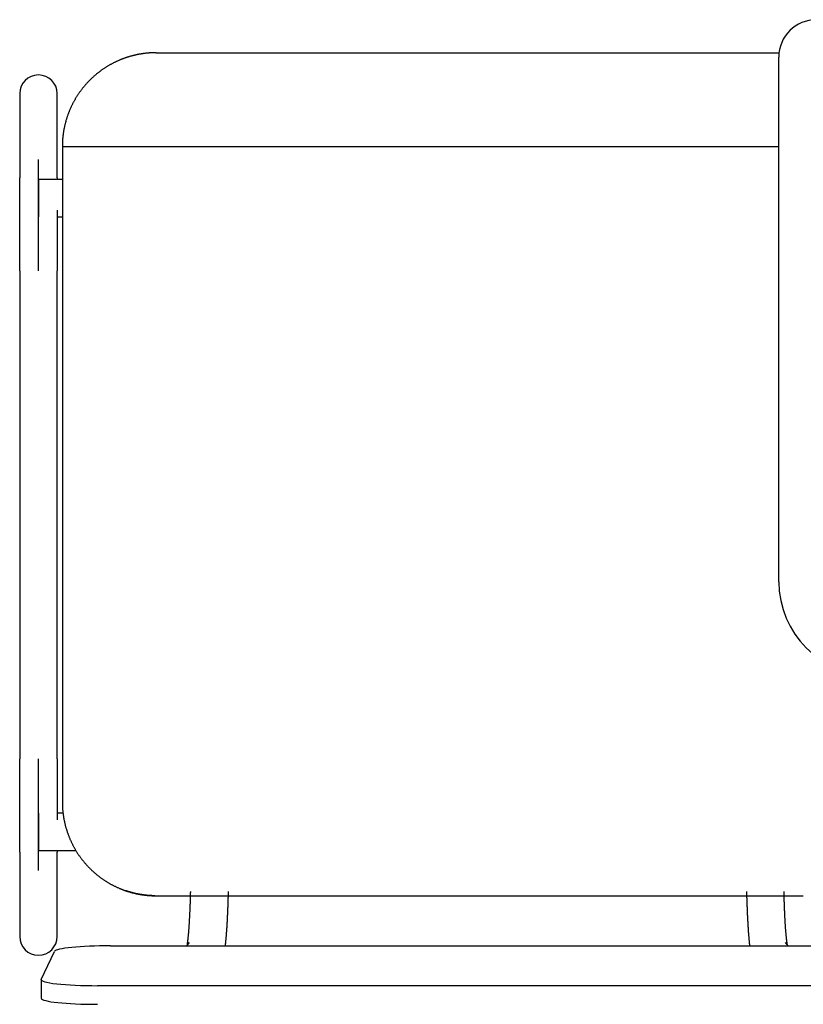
# Model space of a CAD drawing. Header units: metres. Extents: x -1 to 438, y -6 to 53.
# Tile 120 of 149: x 418.613 to 419.032, y 15.135 to 15.66. Entities that reach past the tile are written whole.
import ezdxf

# ---------------------------------------------------------------- set-up
doc = ezdxf.new("R2010")
doc.units = ezdxf.units.M
doc.linetypes.add('CONTINUA', pattern=[0])
doc.layers.add('PA MOBLES ACTUAL', color=7, linetype='CONTINUA', lineweight=25)

msp = doc.modelspace()

# ---------------------------------------------------------------- linework, layer by layer
at = {"layer": 'PA MOBLES ACTUAL', "color": 180, "transparency": 33554687}
for p, q in [((418.68598, 15.64268), (419.01861, 15.64268)), ((419.01847, 15.36033), (419.01847, 15.64033)), ((418.61321, 15.62094), (418.61321, 15.57588)), ((418.63321, 15.57588), (418.63321, 15.62094)), ((418.63598, 15.59268), (419.01847, 15.59268)), ((418.63598, 15.59268), (418.63598, 15.24267)), ((418.62321, 15.52619), (418.62321, 15.58576)), ((418.62321, 15.57507), (418.62321, 15.55507)), ((418.63598, 15.57507), (418.62321, 15.57507)), ((418.63321, 15.55507), (418.63598, 15.55507)), ((418.61321, 15.52619), (418.61321, 15.26569)), ((418.63321, 15.26569), (418.63321, 15.52619)), ((418.62321, 15.20612), (418.62321, 15.26569)), ((418.62321, 15.23681), (418.62321, 15.21681)), ((418.63633, 15.23681), (418.63321, 15.23681)), ((418.62321, 15.21681), (418.64319, 15.21681)), ((418.61321, 15.216), (418.61321, 15.17094)), ((418.63321, 15.17094), (418.63321, 15.216)), ((418.6854, 15.19268), (419.03156, 15.19268)), ((418.6854, 15.19268), (419.03156, 15.19268)), ((418.66172, 15.16597), (419.05465, 15.16597)), ((418.70369, 15.16775), (418.70234, 15.16597)), ((419.02341, 15.16597), (419.02206, 15.16775)), ((418.62476, 15.14803), (418.63176, 15.16293)), ((418.62472, 15.14787), (418.62472, 15.13792)), ((419.06165, 15.14467), (418.65472, 15.14467))]:
    msp.add_line(p, q, dxfattribs=at)
for points in [[(418.68598, 15.64268), (418.68573, 15.64268), (418.68548, 15.64267), (418.68523, 15.64267), (418.68498, 15.64267), (418.68473, 15.64266), (418.68447, 15.64265), (418.68421, 15.64264), (418.68396, 15.64263), (418.6837, 15.64262), (418.68344, 15.64261), (418.68318, 15.6426), (418.68292, 15.64258), (418.68265, 15.64256), (418.68239, 15.64255), (418.68213, 15.64253), (418.68186, 15.6425), (418.6816, 15.64248), (418.68133, 15.64246), (418.68106, 15.64243), (418.6808, 15.64241), (418.68053, 15.64238), (418.68026, 15.64235), (418.68, 15.64232), (418.67973, 15.64228), (418.67946, 15.64225), (418.67919, 15.64221), (418.67892, 15.64218), (418.67865, 15.64214), (418.67839, 15.6421), (418.67812, 15.64205), (418.67798, 15.64203), (418.67784, 15.64201), (418.67771, 15.64199), (418.67757, 15.64196), (418.67743, 15.64194), (418.6773, 15.64192), (418.67716, 15.64189), (418.67702, 15.64187), (418.67689, 15.64184), (418.67675, 15.64182), (418.67662, 15.64179), (418.67648, 15.64177), (418.67634, 15.64174), (418.67621, 15.64171), (418.67607, 15.64169), (418.67594, 15.64166), (418.6758, 15.64163), (418.67567, 15.6416), (418.67553, 15.64157), (418.6754, 15.64154), (418.67526, 15.64151), (418.67513, 15.64149), (418.675, 15.64146), (418.67486, 15.64142), (418.67473, 15.64139), (418.67459, 15.64136), (418.67446, 15.64133), (418.67433, 15.6413), (418.67419, 15.64127), (418.67406, 15.64124)], [(418.67406, 15.64124), (418.67381, 15.64117), (418.67356, 15.64111), (418.67331, 15.64104), (418.67306, 15.64098), (418.67281, 15.64091), (418.67256, 15.64084), (418.67231, 15.64077), (418.67206, 15.6407), (418.67181, 15.64063), (418.67156, 15.64055), (418.67131, 15.64048), (418.67107, 15.6404), (418.67082, 15.64032), (418.67057, 15.64024), (418.67032, 15.64016), (418.67008, 15.64008), (418.66983, 15.64), (418.66959, 15.63991), (418.66934, 15.63983), (418.6691, 15.63974), (418.66885, 15.63965), (418.66861, 15.63956), (418.66837, 15.63947), (418.66812, 15.63938), (418.66788, 15.63929), (418.66764, 15.63919), (418.6674, 15.6391), (418.66716, 15.639), (418.66692, 15.6389), (418.66668, 15.6388), (418.66637, 15.63867), (418.66606, 15.63854), (418.66576, 15.63841), (418.66545, 15.63827), (418.66515, 15.63813), (418.66485, 15.63799), (418.66455, 15.63785), (418.66425, 15.63771), (418.66395, 15.63756), (418.66365, 15.63741), (418.66335, 15.63726), (418.66306, 15.63711), (418.66276, 15.63696), (418.66247, 15.6368), (418.66217, 15.63665), (418.66188, 15.63649), (418.66159, 15.63633), (418.6613, 15.63616), (418.66102, 15.636), (418.66073, 15.63583), (418.66045, 15.63566), (418.66016, 15.63549), (418.65988, 15.63532), (418.6596, 15.63515), (418.65932, 15.63498), (418.65904, 15.6348), (418.65876, 15.63462), (418.65849, 15.63444), (418.65822, 15.63426), (418.65794, 15.63408), (418.65767, 15.63389), (418.6574, 15.63371), (418.65714, 15.63352), (418.65687, 15.63333), (418.6566, 15.63314), (418.65634, 15.63294), (418.65608, 15.63275), (418.65582, 15.63256), (418.65556, 15.63236), (418.6553, 15.63216), (418.65505, 15.63196), (418.6548, 15.63176), (418.65454, 15.63156), (418.65429, 15.63135), (418.65405, 15.63115), (418.6538, 15.63094), (418.65355, 15.63074), (418.65331, 15.63053), (418.65307, 15.63032), (418.65283, 15.63011), (418.65259, 15.6299), (418.65236, 15.62968), (418.65212, 15.62947), (418.65189, 15.62925), (418.65166, 15.62904), (418.65143, 15.62882), (418.6512, 15.6286), (418.65098, 15.62838), (418.65075, 15.62816), (418.65053, 15.62794), (418.65032, 15.62772), (418.6501, 15.6275), (418.64988, 15.62727), (418.64967, 15.62705), (418.64945, 15.62682), (418.64924, 15.62659), (418.64903, 15.62636), (418.64882, 15.62613), (418.64861, 15.62589), (418.6484, 15.62565), (418.64819, 15.62541), (418.64798, 15.62517), (418.64778, 15.62493), (418.64757, 15.62469), (418.64737, 15.62444), (418.64717, 15.62419), (418.64697, 15.62395), (418.64677, 15.62369), (418.64657, 15.62344), (418.64637, 15.62319), (418.64617, 15.62293), (418.64598, 15.62268), (418.64579, 15.62242), (418.64559, 15.62216), (418.6454, 15.62189), (418.64522, 15.62163), (418.64503, 15.62136), (418.64484, 15.6211), (418.64466, 15.62083), (418.64448, 15.62056), (418.64429, 15.62029), (418.64412, 15.62001), (418.64394, 15.61974), (418.64376, 15.61946), (418.64359, 15.61919), (418.64341, 15.61891), (418.64324, 15.61863), (418.64307, 15.61835), (418.64291, 15.61806), (418.64274, 15.61778), (418.64257, 15.61749), (418.64241, 15.61721), (418.64225, 15.61692), (418.64209, 15.61663), (418.64193, 15.61634), (418.64178, 15.61605), (418.64163, 15.61575), (418.64147, 15.61546), (418.64132, 15.61517), (418.64118, 15.61487), (418.64103, 15.61457), (418.64089, 15.61427), (418.64074, 15.61397), (418.6406, 15.61367), (418.64046, 15.61337), (418.64033, 15.61307), (418.64019, 15.61277), (418.64006, 15.61246), (418.63993, 15.61216), (418.6398, 15.61185), (418.63968, 15.61154), (418.63955, 15.61123), (418.63943, 15.61092), (418.63931, 15.61061), (418.63919, 15.6103), (418.63907, 15.60999), (418.63896, 15.60968), (418.63885, 15.60937), (418.63874, 15.60905), (418.63863, 15.60874), (418.63852, 15.60842), (418.63842, 15.60811), (418.63832, 15.60779), (418.63822, 15.60747), (418.63812, 15.60715), (418.63803, 15.60684), (418.63793, 15.60652), (418.63784, 15.6062), (418.63776, 15.60588), (418.63767, 15.60556), (418.63758, 15.60524), (418.6375, 15.60492), (418.63742, 15.60459), (418.63734, 15.60427), (418.63727, 15.60395), (418.63719, 15.60363), (418.63712, 15.6033), (418.63705, 15.60298), (418.63699, 15.60266), (418.63692, 15.60233), (418.63686, 15.60201), (418.6368, 15.60169), (418.63674, 15.60136), (418.63668, 15.60104), (418.63663, 15.60072), (418.63658, 15.60039), (418.63653, 15.60007), (418.63648, 15.59974), (418.63644, 15.59942), (418.63639, 15.59909), (418.63635, 15.59877), (418.63632, 15.59845), (418.63628, 15.59812), (418.63624, 15.5978), (418.63621, 15.59748), (418.63618, 15.59715), (418.63615, 15.59683), (418.63613, 15.59651), (418.6361, 15.59619), (418.63608, 15.59587), (418.63606, 15.59554), (418.63605, 15.59522), (418.63603, 15.5949), (418.63602, 15.59458), (418.63601, 15.59426), (418.636, 15.59395), (418.63599, 15.59363), (418.63598, 15.59331), (418.63598, 15.59299), (418.63598, 15.59268)], [(418.61321, 15.52619), (418.61321, 15.52684), (418.61321, 15.52749), (418.61321, 15.52814), (418.61321, 15.52879), (418.61321, 15.52943), (418.61321, 15.53008), (418.61321, 15.53073), (418.61321, 15.53137), (418.61321, 15.53202), (418.61321, 15.53266), (418.61321, 15.5333), (418.61321, 15.53395), (418.61321, 15.53458), (418.61321, 15.53522), (418.61321, 15.53586), (418.61321, 15.53649), (418.61321, 15.53713), (418.61321, 15.53776), (418.61321, 15.53839), (418.61321, 15.53902), (418.61321, 15.53964), (418.61321, 15.54027), (418.61321, 15.54089), (418.61321, 15.54151), (418.61321, 15.54212), (418.61321, 15.54274), (418.61321, 15.54335), (418.61321, 15.54396), (418.61321, 15.54456), (418.61321, 15.54517), (418.61321, 15.54577), (418.61321, 15.54637), (418.61321, 15.54696), (418.61321, 15.54755), (418.61321, 15.54813), (418.61321, 15.54871), (418.61321, 15.54929), (418.61321, 15.54987), (418.61321, 15.55043), (418.61321, 15.551), (418.61321, 15.55156), (418.61321, 15.55212), (418.61321, 15.55267), (418.61321, 15.55322), (418.61321, 15.55376), (418.61321, 15.5543), (418.61321, 15.55483), (418.61321, 15.55536), (418.61321, 15.55588), (418.61321, 15.5564), (418.61321, 15.55692), (418.61321, 15.55743), (418.61321, 15.55793), (418.61321, 15.55843), (418.61321, 15.55892), (418.61321, 15.55941), (418.61321, 15.55989), (418.61321, 15.56037), (418.61321, 15.56084), (418.61321, 15.56131), (418.61321, 15.56171), (418.61321, 15.56211), (418.61321, 15.5625), (418.61321, 15.56289), (418.61321, 15.56327), (418.61321, 15.56365), (418.61321, 15.56403), (418.61321, 15.56439), (418.61321, 15.56476), (418.61321, 15.56512), (418.61321, 15.56547), (418.61321, 15.56582), (418.61321, 15.56616), (418.61321, 15.5665), (418.61321, 15.56683), (418.61321, 15.56716), (418.61321, 15.56748), (418.61321, 15.5678), (418.61321, 15.56811), (418.61321, 15.56842), (418.61321, 15.56872), (418.61321, 15.56901), (418.61321, 15.5693), (418.61321, 15.56959), (418.61321, 15.56987), (418.61321, 15.57014), (418.61321, 15.57041), (418.61321, 15.57067), (418.61321, 15.57093), (418.61321, 15.57118), (418.61321, 15.57142), (418.61321, 15.57166), (418.61321, 15.5719), (418.61321, 15.57212), (418.61321, 15.57235), (418.61321, 15.57256), (418.61321, 15.57277), (418.61321, 15.57297), (418.61321, 15.57317), (418.61321, 15.57336), (418.61321, 15.57355), (418.61321, 15.57373), (418.61321, 15.5739), (418.61321, 15.57406), (418.61321, 15.57422), (418.61321, 15.57438), (418.61321, 15.57453), (418.61321, 15.57467), (418.61321, 15.5748), (418.61321, 15.57493), (418.61321, 15.57506), (418.61321, 15.57517), (418.61321, 15.57528), (418.61321, 15.57539), (418.61321, 15.57549), (418.61321, 15.57558), (418.61321, 15.57566), (418.61321, 15.57574), (418.61321, 15.57581), (418.61321, 15.57588)], [(418.63321, 15.57588), (418.63321, 15.57586), (418.63321, 15.57584), (418.63321, 15.57582), (418.63321, 15.5758), (418.63321, 15.57578), (418.63321, 15.57576), (418.63321, 15.57574), (418.63321, 15.57571), (418.63321, 15.57569), (418.63321, 15.57567), (418.63321, 15.57564), (418.63321, 15.57562), (418.63321, 15.57559), (418.63321, 15.57556), (418.63321, 15.57554), (418.63321, 15.57551), (418.63321, 15.57548), (418.63321, 15.57545), (418.63321, 15.57542), (418.63321, 15.57539), (418.63321, 15.57536), (418.63321, 15.57533), (418.63321, 15.5753), (418.63321, 15.57527), (418.63321, 15.57524), (418.63321, 15.57521), (418.63321, 15.57517), (418.63321, 15.57514), (418.63321, 15.5751), (418.63321, 15.57507)], [(418.63321, 15.55874), (418.63321, 15.55871), (418.63321, 15.55867), (418.63321, 15.55864), (418.63321, 15.5586), (418.63321, 15.55857), (418.63321, 15.55853), (418.63321, 15.5585), (418.63321, 15.55846), (418.63321, 15.55843), (418.63321, 15.55839), (418.63321, 15.55835), (418.63321, 15.55832), (418.63321, 15.55828), (418.63321, 15.55825), (418.63321, 15.55821), (418.63321, 15.55818), (418.63321, 15.55814), (418.63321, 15.55811), (418.63321, 15.55807), (418.63321, 15.55803), (418.63321, 15.558), (418.63321, 15.55796), (418.63321, 15.55793), (418.63321, 15.55789), (418.63321, 15.55786), (418.63321, 15.55782), (418.63321, 15.55778), (418.63321, 15.55775), (418.63321, 15.55771), (418.63321, 15.55768), (418.63321, 15.55723), (418.63321, 15.55678), (418.63321, 15.55633), (418.63321, 15.55588), (418.63321, 15.55542), (418.63321, 15.55496), (418.63321, 15.55449), (418.63321, 15.55402), (418.63321, 15.55355), (418.63321, 15.55307), (418.63321, 15.55259), (418.63321, 15.55211), (418.63321, 15.55162), (418.63321, 15.55113), (418.63321, 15.55064), (418.63321, 15.55014), (418.63321, 15.54964), (418.63321, 15.54914), (418.63321, 15.54863), (418.63321, 15.54813), (418.63321, 15.54761), (418.63321, 15.5471), (418.63321, 15.54658), (418.63321, 15.54606), (418.63321, 15.54554), (418.63321, 15.54502), (418.63321, 15.54449), (418.63321, 15.54396), (418.63321, 15.54343), (418.63321, 15.54289), (418.63321, 15.54235), (418.63321, 15.54181), (418.63321, 15.54127), (418.63321, 15.54073), (418.63321, 15.54019), (418.63321, 15.53964), (418.63321, 15.53909), (418.63321, 15.53854), (418.63321, 15.53799), (418.63321, 15.53744), (418.63321, 15.53689), (418.63321, 15.53633), (418.63321, 15.53578), (418.63321, 15.53522), (418.63321, 15.53466), (418.63321, 15.5341), (418.63321, 15.53354), (418.63321, 15.53298), (418.63321, 15.53242), (418.63321, 15.53185), (418.63321, 15.53129), (418.63321, 15.53073), (418.63321, 15.53016), (418.63321, 15.52959), (418.63321, 15.52903), (418.63321, 15.52846), (418.63321, 15.52789), (418.63321, 15.52732), (418.63321, 15.52675), (418.63321, 15.52619)], [(418.61321, 15.216), (418.61321, 15.21607), (418.61321, 15.21616), (418.61321, 15.21625), (418.61321, 15.21635), (418.61321, 15.21646), (418.61321, 15.21658), (418.61321, 15.2167), (418.61321, 15.21684), (418.61321, 15.21698), (418.61321, 15.21713), (418.61321, 15.21729), (418.61321, 15.21745), (418.61321, 15.21763), (418.61321, 15.21781), (418.61321, 15.218), (418.61321, 15.2182), (418.61321, 15.21841), (418.61321, 15.21862), (418.61321, 15.21885), (418.61321, 15.21908), (418.61321, 15.21932), (418.61321, 15.21956), (418.61321, 15.21982), (418.61321, 15.22008), (418.61321, 15.22035), (418.61321, 15.22063), (418.61321, 15.22091), (418.61321, 15.2212), (418.61321, 15.2215), (418.61321, 15.22181), (418.61321, 15.22213), (418.61321, 15.22245), (418.61321, 15.22278), (418.61321, 15.22312), (418.61321, 15.22346), (418.61321, 15.22381), (418.61321, 15.22417), (418.61321, 15.22454), (418.61321, 15.22491), (418.61321, 15.22529), (418.61321, 15.22567), (418.61321, 15.22606), (418.61321, 15.22646), (418.61321, 15.22687), (418.61321, 15.22728), (418.61321, 15.2277), (418.61321, 15.22812), (418.61321, 15.22855), (418.61321, 15.22899), (418.61321, 15.22943), (418.61321, 15.22988), (418.61321, 15.23034), (418.61321, 15.2308), (418.61321, 15.23127), (418.61321, 15.23174), (418.61321, 15.23222), (418.61321, 15.23271), (418.61321, 15.2332), (418.61321, 15.2337), (418.61321, 15.2342), (418.61321, 15.23464), (418.61321, 15.23509), (418.61321, 15.23554), (418.61321, 15.236), (418.61321, 15.23646), (418.61321, 15.23692), (418.61321, 15.23739), (418.61321, 15.23786), (418.61321, 15.23833), (418.61321, 15.23881), (418.61321, 15.23929), (418.61321, 15.23977), (418.61321, 15.24026), (418.61321, 15.24075), (418.61321, 15.24124), (418.61321, 15.24173), (418.61321, 15.24223), (418.61321, 15.24274), (418.61321, 15.24324), (418.61321, 15.24375), (418.61321, 15.24426), (418.61321, 15.24478), (418.61321, 15.24529), (418.61321, 15.24581), (418.61321, 15.24633), (418.61321, 15.24686), (418.61321, 15.24739), (418.61321, 15.24792), (418.61321, 15.24845), (418.61321, 15.24898), (418.61321, 15.24952), (418.61321, 15.25006), (418.61321, 15.2506), (418.61321, 15.25115), (418.61321, 15.25169), (418.61321, 15.25224), (418.61321, 15.25278), (418.61321, 15.25333), (418.61321, 15.25388), (418.61321, 15.25444), (418.61321, 15.25499), (418.61321, 15.25554), (418.61321, 15.2561), (418.61321, 15.25666), (418.61321, 15.25721), (418.61321, 15.25777), (418.61321, 15.25833), (418.61321, 15.2589), (418.61321, 15.25946), (418.61321, 15.26002), (418.61321, 15.26059), (418.61321, 15.26115), (418.61321, 15.26172), (418.61321, 15.26228), (418.61321, 15.26285), (418.61321, 15.26342), (418.61321, 15.26398), (418.61321, 15.26455), (418.61321, 15.26512), (418.61321, 15.26569)], [(418.63321, 15.26569), (418.63321, 15.26504), (418.63321, 15.26439), (418.63321, 15.26374), (418.63321, 15.26309), (418.63321, 15.26244), (418.63321, 15.26179), (418.63321, 15.26115), (418.63321, 15.2605), (418.63321, 15.25986), (418.63321, 15.25921), (418.63321, 15.25857), (418.63321, 15.25793), (418.63321, 15.25729), (418.63321, 15.25665), (418.63321, 15.25602), (418.63321, 15.25538), (418.63321, 15.25475), (418.63321, 15.25412), (418.63321, 15.25349), (418.63321, 15.25286), (418.63321, 15.25223), (418.63321, 15.25161), (418.63321, 15.25099), (418.63321, 15.25037), (418.63321, 15.24975), (418.63321, 15.24914), (418.63321, 15.24853), (418.63321, 15.24792), (418.63321, 15.24731), (418.63321, 15.24671), (418.63321, 15.24621), (418.63321, 15.24572), (418.63321, 15.24523), (418.63321, 15.24475), (418.63321, 15.24427), (418.63321, 15.24378), (418.63321, 15.24331), (418.63321, 15.24283), (418.63321, 15.24236), (418.63321, 15.24189), (418.63321, 15.24142), (418.63321, 15.24096), (418.63321, 15.2405), (418.63321, 15.24004), (418.63321, 15.23958), (418.63321, 15.23913), (418.63321, 15.23868), (418.63321, 15.23823), (418.63321, 15.23779), (418.63321, 15.23735), (418.63321, 15.23691), (418.63321, 15.23648), (418.63321, 15.23605), (418.63321, 15.23562), (418.63321, 15.2352), (418.63321, 15.23478), (418.63321, 15.23436), (418.63321, 15.23395), (418.63321, 15.23354), (418.63321, 15.23313)], [(418.63598, 15.24267), (418.63598, 15.24236), (418.63598, 15.24204), (418.63599, 15.24173), (418.636, 15.24141), (418.63601, 15.24109), (418.63602, 15.24078), (418.63603, 15.24046), (418.63605, 15.24014), (418.63606, 15.23982), (418.63608, 15.2395), (418.6361, 15.23918), (418.63613, 15.23886), (418.63615, 15.23854), (418.63618, 15.23822), (418.63621, 15.2379), (418.63624, 15.23757), (418.63628, 15.23725), (418.63631, 15.23693), (418.63635, 15.23661), (418.63639, 15.23628), (418.63643, 15.23596), (418.63648, 15.23564), (418.63653, 15.23531), (418.63657, 15.23499), (418.63663, 15.23467), (418.63668, 15.23434), (418.63673, 15.23402), (418.63679, 15.2337), (418.63685, 15.23337), (418.63691, 15.23305), (418.63698, 15.23273), (418.63705, 15.23241), (418.63711, 15.23208), (418.63719, 15.23176), (418.63726, 15.23144), (418.63733, 15.23112), (418.63741, 15.23079), (418.63749, 15.23047), (418.63757, 15.23015), (418.63766, 15.22983), (418.63774, 15.22951), (418.63783, 15.22919), (418.63792, 15.22887), (418.63802, 15.22855), (418.63811, 15.22823), (418.63821, 15.22791), (418.63831, 15.2276), (418.63841, 15.22728), (418.63851, 15.22696), (418.63862, 15.22665), (418.63873, 15.22633), (418.63884, 15.22602), (418.63895, 15.2257), (418.63906, 15.22539), (418.63918, 15.22508), (418.6393, 15.22476), (418.63942, 15.22445), (418.63954, 15.22414), (418.63967, 15.22383), (418.63979, 15.22352), (418.63992, 15.22322), (418.64005, 15.22291), (418.64019, 15.2226), (418.64032, 15.2223), (418.64046, 15.22199), (418.6406, 15.22169), (418.64074, 15.22139), (418.64088, 15.22109), (418.64103, 15.22079), (418.64117, 15.22049), (418.64132, 15.22019), (418.64147, 15.21989), (418.64162, 15.2196), (418.64178, 15.2193), (418.64194, 15.21901), (418.64209, 15.21872), (418.64225, 15.21843), (418.64242, 15.21813), (418.64258, 15.21785), (418.64275, 15.21756), (418.64291, 15.21727), (418.64308, 15.21699), (418.64325, 15.2167), (418.64343, 15.21642), (418.6436, 15.21614), (418.64378, 15.21586), (418.64396, 15.21558), (418.64414, 15.2153), (418.64432, 15.21503), (418.6445, 15.21476), (418.64469, 15.21448), (418.64487, 15.21421), (418.64506, 15.21394), (418.64525, 15.21367), (418.64544, 15.21341), (418.64563, 15.21314), (418.64583, 15.21288), (418.64602, 15.21262), (418.64622, 15.21236), (418.64642, 15.2121), (418.64662, 15.21184), (418.64682, 15.21159), (418.64702, 15.21133), (418.64723, 15.21108), (418.64743, 15.21083), (418.64764, 15.21058), (418.64785, 15.21034), (418.64805, 15.21009), (418.64827, 15.20985), (418.64848, 15.20961), (418.64869, 15.20937), (418.6489, 15.20913), (418.64912, 15.20889), (418.64933, 15.20866), (418.64955, 15.20843), (418.64977, 15.2082), (418.64999, 15.20797), (418.65021, 15.20774), (418.65043, 15.20751), (418.65065, 15.20729), (418.65087, 15.20707), (418.6511, 15.20685), (418.65133, 15.20663), (418.65155, 15.20641), (418.65178, 15.2062), (418.65202, 15.20598), (418.65225, 15.20577), (418.65249, 15.20555), (418.65272, 15.20534), (418.65296, 15.20513), (418.6532, 15.20492), (418.65345, 15.20471), (418.65369, 15.2045), (418.65394, 15.20429), (418.65418, 15.20409), (418.65443, 15.20388), (418.65469, 15.20368), (418.65494, 15.20348), (418.65519, 15.20328), (418.65545, 15.20308), (418.65571, 15.20288), (418.65597, 15.20268), (418.65623, 15.20249), (418.65649, 15.2023), (418.65675, 15.2021), (418.65702, 15.20191), (418.65729, 15.20173), (418.65756, 15.20154), (418.65783, 15.20135), (418.6581, 15.20117), (418.65837, 15.20099), (418.65865, 15.20081), (418.65892, 15.20063), (418.6592, 15.20045), (418.65948, 15.20027), (418.65976, 15.2001), (418.66004, 15.19993), (418.66033, 15.19976), (418.66061, 15.19959), (418.6609, 15.19942), (418.66118, 15.19926), (418.66147, 15.19909), (418.66176, 15.19893), (418.66205, 15.19877), (418.66235, 15.19861), (418.66264, 15.19846), (418.66293, 15.1983), (418.66323, 15.19815), (418.66353, 15.198), (418.66382, 15.19785), (418.66412, 15.19771), (418.66442, 15.19756), (418.66472, 15.19742), (418.66502, 15.19728), (418.66533, 15.19714), (418.66563, 15.197), (418.66593, 15.19687), (418.66624, 15.19674), (418.66655, 15.1966), (418.66685, 15.19648), (418.66695, 15.19644), (418.66704, 15.1964), (418.66713, 15.19636), (418.66722, 15.19633), (418.66731, 15.19629), (418.6674, 15.19625), (418.66749, 15.19622), (418.66758, 15.19618), (418.66768, 15.19614), (418.66777, 15.19611), (418.66786, 15.19607), (418.66795, 15.19604), (418.66804, 15.196), (418.66814, 15.19597), (418.66823, 15.19593), (418.66832, 15.1959), (418.66841, 15.19586), (418.6685, 15.19583), (418.6686, 15.19579), (418.66869, 15.19576), (418.66878, 15.19572), (418.66887, 15.19569), (418.66897, 15.19566), (418.66906, 15.19562), (418.66915, 15.19559), (418.66925, 15.19556), (418.66934, 15.19552), (418.66943, 15.19549), (418.66952, 15.19546), (418.66962, 15.19543)], [(418.63321, 15.21681), (418.63321, 15.21677), (418.63321, 15.21674), (418.63321, 15.2167), (418.63321, 15.21667), (418.63321, 15.21664), (418.63321, 15.2166), (418.63321, 15.21657), (418.63321, 15.21654), (418.63321, 15.21651), (418.63321, 15.21648), (418.63321, 15.21645), (418.63321, 15.21642), (418.63321, 15.21639), (418.63321, 15.21637), (418.63321, 15.21634), (418.63321, 15.21631), (418.63321, 15.21629), (418.63321, 15.21626), (418.63321, 15.21623), (418.63321, 15.21621), (418.63321, 15.21619), (418.63321, 15.21616), (418.63321, 15.21614), (418.63321, 15.21612), (418.63321, 15.2161), (418.63321, 15.21607), (418.63321, 15.21605), (418.63321, 15.21603), (418.63321, 15.21601), (418.63321, 15.216)], [(418.66962, 15.19543), (418.66964, 15.19542), (418.66967, 15.19541), (418.66969, 15.1954), (418.66972, 15.19539), (418.66974, 15.19538), (418.66977, 15.19538), (418.66979, 15.19537), (418.66982, 15.19536), (418.66984, 15.19535), (418.66987, 15.19534), (418.66989, 15.19533), (418.66992, 15.19532), (418.66994, 15.19532), (418.66997, 15.19531), (418.66999, 15.1953), (418.67002, 15.19529), (418.67004, 15.19528), (418.67006, 15.19527), (418.67009, 15.19527), (418.67011, 15.19526), (418.67014, 15.19525), (418.67016, 15.19524), (418.67019, 15.19523), (418.67021, 15.19523), (418.67024, 15.19522), (418.67026, 15.19521), (418.67028, 15.1952), (418.67031, 15.19519), (418.67033, 15.19518), (418.67036, 15.19518), (418.67051, 15.19513), (418.67067, 15.19508), (418.67082, 15.19503), (418.67098, 15.19498), (418.67114, 15.19493), (418.67129, 15.19488), (418.67145, 15.19483), (418.67161, 15.19478), (418.67177, 15.19473), (418.67194, 15.19469), (418.6721, 15.19464), (418.67226, 15.19459), (418.67243, 15.19455), (418.67259, 15.1945), (418.67276, 15.19446), (418.67292, 15.19441), (418.67309, 15.19437), (418.67326, 15.19432), (418.67342, 15.19428), (418.67359, 15.19423), (418.67376, 15.19419), (418.67393, 15.19415), (418.6741, 15.19411), (418.67427, 15.19407), (418.67444, 15.19403), (418.67461, 15.19398), (418.67478, 15.19395), (418.67495, 15.19391), (418.67512, 15.19387), (418.67529, 15.19383), (418.67546, 15.19379), (418.67563, 15.19376), (418.6758, 15.19372), (418.67597, 15.19369), (418.67614, 15.19365), (418.67631, 15.19362), (418.67648, 15.19358), (418.67665, 15.19355), (418.67682, 15.19352), (418.67699, 15.19349), (418.67716, 15.19346), (418.67733, 15.19343), (418.6775, 15.1934), (418.67767, 15.19337), (418.67783, 15.19334), (418.678, 15.19332), (418.67817, 15.19329), (418.67834, 15.19326), (418.6785, 15.19324), (418.67867, 15.19321), (418.67883, 15.19319), (418.679, 15.19316), (418.67916, 15.19314), (418.67932, 15.19312), (418.67948, 15.1931), (418.67964, 15.19308), (418.6798, 15.19306), (418.67996, 15.19304), (418.68012, 15.19302), (418.68028, 15.193), (418.68041, 15.19299), (418.68053, 15.19297), (418.68066, 15.19296), (418.6808, 15.19294), (418.68093, 15.19293), (418.68106, 15.19292), (418.6812, 15.1929), (418.68133, 15.19289), (418.68147, 15.19288), (418.68161, 15.19287), (418.68175, 15.19286), (418.68188, 15.19284), (418.68202, 15.19283), (418.68216, 15.19282), (418.6823, 15.19281), (418.68244, 15.1928), (418.68258, 15.19279), (418.68272, 15.19278), (418.68285, 15.19277), (418.68299, 15.19276), (418.68313, 15.19276), (418.68327, 15.19275), (418.6834, 15.19274), (418.68354, 15.19273), (418.68367, 15.19273), (418.6838, 15.19272), (418.68393, 15.19272), (418.68406, 15.19271), (418.68419, 15.19271), (418.68432, 15.1927), (418.68433, 15.1927), (418.68435, 15.1927), (418.68436, 15.1927), (418.68438, 15.1927), (418.68439, 15.1927), (418.68441, 15.1927), (418.68442, 15.1927), (418.68444, 15.1927), (418.68446, 15.1927), (418.68447, 15.1927), (418.68449, 15.1927), (418.6845, 15.1927), (418.68452, 15.1927), (418.68453, 15.19269), (418.68455, 15.19269), (418.68456, 15.19269), (418.68458, 15.19269), (418.6846, 15.19269), (418.68461, 15.19269), (418.68463, 15.19269), (418.68464, 15.19269), (418.68466, 15.19269), (418.68468, 15.19269), (418.68469, 15.19269), (418.68471, 15.19269), (418.68472, 15.19269), (418.68474, 15.19269), (418.68476, 15.19269), (418.68477, 15.19269), (418.68479, 15.19269), (418.6848, 15.19269), (418.68482, 15.19269), (418.68484, 15.19269), (418.68485, 15.19269), (418.68487, 15.19269), (418.68488, 15.19269), (418.6849, 15.19269), (418.68492, 15.19268), (418.68493, 15.19268), (418.68495, 15.19268), (418.68496, 15.19268), (418.68498, 15.19268), (418.68499, 15.19268), (418.68501, 15.19268), (418.68503, 15.19268), (418.68504, 15.19268), (418.68506, 15.19268), (418.68507, 15.19268), (418.68509, 15.19268), (418.6851, 15.19268), (418.68512, 15.19268), (418.68513, 15.19268), (418.68515, 15.19268), (418.68516, 15.19268), (418.68518, 15.19268), (418.68519, 15.19268), (418.68521, 15.19268), (418.68522, 15.19268), (418.68524, 15.19268), (418.68525, 15.19268), (418.68525, 15.19268), (418.68526, 15.19268), (418.68526, 15.19268), (418.68527, 15.19268), (418.68527, 15.19268), (418.68528, 15.19268), (418.68528, 15.19268), (418.68529, 15.19268), (418.68529, 15.19268), (418.6853, 15.19268), (418.6853, 15.19268), (418.68531, 15.19268), (418.68531, 15.19268), (418.68531, 15.19268), (418.68532, 15.19268), (418.68532, 15.19268), (418.68533, 15.19268), (418.68533, 15.19268), (418.68534, 15.19268), (418.68534, 15.19268), (418.68535, 15.19268), (418.68535, 15.19268), (418.68536, 15.19268), (418.68536, 15.19268), (418.68536, 15.19268), (418.68537, 15.19268), (418.68537, 15.19268), (418.68538, 15.19268), (418.68538, 15.19268), (418.6854, 15.19268)], [(418.67114, 15.19493), (418.67109, 15.19494), (418.67104, 15.19496), (418.67099, 15.19497), (418.67094, 15.19499), (418.67089, 15.19501), (418.67084, 15.19502), (418.67078, 15.19504), (418.67073, 15.19506), (418.67068, 15.19507), (418.67063, 15.19509), (418.67058, 15.1951), (418.67053, 15.19512), (418.67048, 15.19514), (418.67043, 15.19515), (418.67038, 15.19517), (418.67033, 15.19519), (418.67028, 15.1952), (418.67023, 15.19522), (418.67017, 15.19524), (418.67012, 15.19525), (418.67007, 15.19527), (418.67002, 15.19529), (418.66997, 15.19531), (418.66992, 15.19532), (418.66987, 15.19534), (418.66982, 15.19536), (418.66977, 15.19537), (418.66972, 15.19539), (418.66967, 15.19541), (418.66962, 15.19543)], [(418.68538, 15.19268), (418.68538, 15.19268), (418.68538, 15.19268), (418.68537, 15.19268), (418.68537, 15.19268), (418.68536, 15.19268), (418.68536, 15.19268), (418.68536, 15.19268), (418.68535, 15.19268), (418.68535, 15.19268), (418.68534, 15.19268), (418.68534, 15.19268), (418.68533, 15.19268), (418.68533, 15.19268), (418.68532, 15.19268), (418.68532, 15.19268), (418.68531, 15.19268), (418.68531, 15.19268), (418.68531, 15.19268), (418.6853, 15.19268), (418.6853, 15.19268), (418.68529, 15.19268), (418.68529, 15.19268), (418.68528, 15.19268), (418.68528, 15.19268), (418.68527, 15.19268), (418.68527, 15.19268), (418.68526, 15.19268), (418.68526, 15.19268), (418.68525, 15.19268), (418.68525, 15.19268), (418.68524, 15.19268), (418.68522, 15.19268), (418.68521, 15.19268), (418.68519, 15.19268), (418.68518, 15.19268), (418.68516, 15.19268), (418.68515, 15.19268), (418.68513, 15.19268), (418.68512, 15.19268), (418.6851, 15.19268), (418.68509, 15.19268), (418.68507, 15.19268), (418.68506, 15.19268), (418.68504, 15.19268), (418.68503, 15.19268), (418.68501, 15.19268), (418.68499, 15.19268), (418.68498, 15.19268), (418.68496, 15.19268), (418.68495, 15.19268), (418.68493, 15.19268), (418.68492, 15.19268), (418.6849, 15.19269), (418.68488, 15.19269), (418.68487, 15.19269), (418.68485, 15.19269), (418.68484, 15.19269), (418.68482, 15.19269), (418.6848, 15.19269), (418.68479, 15.19269), (418.68477, 15.19269), (418.68476, 15.19269), (418.68474, 15.19269), (418.68472, 15.19269), (418.68471, 15.19269), (418.68469, 15.19269), (418.68468, 15.19269), (418.68466, 15.19269), (418.68464, 15.19269), (418.68463, 15.19269), (418.68461, 15.19269), (418.6846, 15.19269), (418.68458, 15.19269), (418.68456, 15.19269), (418.68455, 15.19269), (418.68453, 15.19269), (418.68452, 15.1927), (418.6845, 15.1927), (418.68449, 15.1927), (418.68447, 15.1927), (418.68446, 15.1927), (418.68444, 15.1927), (418.68442, 15.1927), (418.68441, 15.1927), (418.68439, 15.1927), (418.68438, 15.1927), (418.68436, 15.1927), (418.68435, 15.1927), (418.68433, 15.1927), (418.68432, 15.1927), (418.68419, 15.19271), (418.68406, 15.19271), (418.68393, 15.19272), (418.6838, 15.19272), (418.68367, 15.19273), (418.68354, 15.19273), (418.6834, 15.19274), (418.68327, 15.19275), (418.68313, 15.19276), (418.68299, 15.19276), (418.68285, 15.19277), (418.68272, 15.19278), (418.68258, 15.19279), (418.68244, 15.1928), (418.6823, 15.19281), (418.68216, 15.19282), (418.68202, 15.19283), (418.68188, 15.19284), (418.68175, 15.19286), (418.68161, 15.19287), (418.68147, 15.19288), (418.68133, 15.19289), (418.6812, 15.1929), (418.68106, 15.19292), (418.68093, 15.19293), (418.6808, 15.19294), (418.68066, 15.19296), (418.68053, 15.19297), (418.68041, 15.19299), (418.68028, 15.193), (418.68012, 15.19302), (418.67996, 15.19304), (418.6798, 15.19306), (418.67964, 15.19308), (418.67948, 15.1931), (418.67932, 15.19312), (418.67916, 15.19314), (418.679, 15.19316), (418.67883, 15.19319), (418.67867, 15.19321), (418.6785, 15.19324), (418.67834, 15.19326), (418.67817, 15.19329), (418.678, 15.19332), (418.67783, 15.19334), (418.67767, 15.19337), (418.6775, 15.1934), (418.67733, 15.19343), (418.67716, 15.19346), (418.67699, 15.19349), (418.67682, 15.19352), (418.67665, 15.19355), (418.67648, 15.19358), (418.67631, 15.19362), (418.67614, 15.19365), (418.67597, 15.19369), (418.6758, 15.19372), (418.67563, 15.19376), (418.67546, 15.19379), (418.67529, 15.19383), (418.67514, 15.19386), (418.675, 15.19389), (418.67486, 15.19393), (418.67472, 15.19396), (418.67458, 15.19399), (418.67444, 15.19402), (418.6743, 15.19406), (418.67415, 15.19409), (418.67401, 15.19413), (418.67387, 15.19416), (418.67373, 15.1942), (418.67359, 15.19423), (418.67345, 15.19427), (418.67331, 15.19431), (418.67317, 15.19434), (418.67304, 15.19438), (418.6729, 15.19442), (418.67276, 15.19445), (418.67262, 15.19449), (418.67248, 15.19453), (418.67235, 15.19457), (418.67221, 15.19461), (418.67208, 15.19465), (418.67194, 15.19469), (418.67181, 15.19472), (418.67167, 15.19476), (418.67154, 15.1948), (418.6714, 15.19485), (418.67127, 15.19489), (418.67114, 15.19493)], [(418.70268, 15.16642), (418.70269, 15.16647), (418.7027, 15.16653), (418.70271, 15.16659), (418.70272, 15.16665), (418.70273, 15.16671), (418.70274, 15.16678), (418.70275, 15.16684), (418.70276, 15.16691), (418.70277, 15.16698), (418.70279, 15.16705), (418.7028, 15.16712), (418.70281, 15.1672), (418.70282, 15.16728), (418.70283, 15.16736), (418.70284, 15.16744), (418.70286, 15.16752), (418.70287, 15.1676), (418.70288, 15.16769), (418.70289, 15.16778), (418.70291, 15.16787), (418.70292, 15.16796), (418.70293, 15.16806), (418.70294, 15.16815), (418.70296, 15.16825), (418.70297, 15.16835), (418.70298, 15.16845), (418.703, 15.16856), (418.70301, 15.16866), (418.70302, 15.16877), (418.70304, 15.16888), (418.70306, 15.16909), (418.70309, 15.16931), (418.70311, 15.16954), (418.70314, 15.16977), (418.70316, 15.17001), (418.70319, 15.17026), (418.70322, 15.17051), (418.70324, 15.17077), (418.70327, 15.17104), (418.7033, 15.17131), (418.70332, 15.17159), (418.70335, 15.17187), (418.70338, 15.17217), (418.7034, 15.17247), (418.70343, 15.17277), (418.70346, 15.17309), (418.70348, 15.1734), (418.70351, 15.17373), (418.70354, 15.17406), (418.70356, 15.1744), (418.70359, 15.17475), (418.70362, 15.1751), (418.70364, 15.17547), (418.70367, 15.17583), (418.70369, 15.17621), (418.70372, 15.17659), (418.70375, 15.17697), (418.70377, 15.17737), (418.7038, 15.17777), (418.70382, 15.17818), (418.70385, 15.17862), (418.70388, 15.17907), (418.7039, 15.17952), (418.70393, 15.17998), (418.70395, 15.18045), (418.70398, 15.18092), (418.704, 15.18139), (418.70403, 15.18187), (418.70405, 15.18235), (418.70408, 15.18284), (418.7041, 15.18333), (418.70412, 15.18383), (418.70414, 15.18433), (418.70417, 15.18483), (418.70419, 15.18534), (418.70421, 15.18586), (418.70423, 15.18638), (418.70425, 15.1869), (418.70427, 15.18742), (418.70429, 15.18795), (418.70431, 15.18849), (418.70433, 15.18903), (418.70434, 15.18957), (418.70436, 15.19011), (418.70438, 15.19066), (418.7044, 15.19121), (418.70441, 15.19177), (418.70443, 15.19233), (418.70444, 15.19289), (418.70446, 15.19345), (418.70446, 15.1935), (418.70446, 15.19355), (418.70446, 15.1936), (418.70446, 15.19365), (418.70447, 15.1937), (418.70447, 15.19375), (418.70447, 15.1938), (418.70447, 15.19385), (418.70447, 15.19389), (418.70447, 15.19394), (418.70447, 15.19399), (418.70447, 15.19404), (418.70448, 15.19409), (418.70448, 15.19414), (418.70448, 15.19419), (418.70448, 15.19424), (418.70448, 15.19429), (418.70448, 15.19434), (418.70448, 15.19438), (418.70448, 15.19443), (418.70449, 15.19448), (418.70449, 15.19453), (418.70449, 15.19458), (418.70449, 15.19463), (418.70449, 15.19468), (418.70449, 15.19473), (418.70449, 15.19478), (418.70449, 15.19483), (418.7045, 15.19488), (418.7045, 15.19493)], [(418.7245, 15.19493), (418.7245, 15.19483), (418.7245, 15.19473), (418.7245, 15.19463), (418.72449, 15.19453), (418.72449, 15.19444), (418.72449, 15.19434), (418.72449, 15.19424), (418.72448, 15.19414), (418.72448, 15.19405), (418.72448, 15.19395), (418.72448, 15.19385), (418.72447, 15.19375), (418.72447, 15.19366), (418.72447, 15.19356), (418.72447, 15.19346), (418.72446, 15.19336), (418.72446, 15.19327), (418.72446, 15.19317), (418.72446, 15.19307), (418.72445, 15.19298), (418.72445, 15.19288), (418.72445, 15.19278), (418.72445, 15.19268), (418.72444, 15.19259), (418.72444, 15.19249), (418.72444, 15.19239), (418.72444, 15.1923), (418.72443, 15.1922), (418.72443, 15.19211), (418.72443, 15.19201), (418.72441, 15.19139), (418.72439, 15.19077), (418.72437, 15.19015), (418.72435, 15.18954), (418.72434, 15.18894), (418.72431, 15.18834), (418.72429, 15.18774), (418.72427, 15.18714), (418.72425, 15.18655), (418.72423, 15.18597), (418.72421, 15.18539), (418.72418, 15.18481), (418.72416, 15.18424), (418.72413, 15.18367), (418.72411, 15.18311), (418.72408, 15.18255), (418.72406, 15.182), (418.72403, 15.18145), (418.72401, 15.18091), (418.72398, 15.18037), (418.72395, 15.17984), (418.72392, 15.17931), (418.72389, 15.17879), (418.72386, 15.17827), (418.72383, 15.17775), (418.7238, 15.17725), (418.72377, 15.17674), (418.72374, 15.17625), (418.72371, 15.17575), (418.72368, 15.17527), (418.72365, 15.17487), (418.72362, 15.17447), (418.7236, 15.17409), (418.72357, 15.17371), (418.72354, 15.17334), (418.72352, 15.17297), (418.72349, 15.17262), (418.72346, 15.17226), (418.72344, 15.17192), (418.72341, 15.17158), (418.72338, 15.17125), (418.72336, 15.17092), (418.72333, 15.1706), (418.72331, 15.17028), (418.72328, 15.16997), (418.72325, 15.16967), (418.72323, 15.16937), (418.7232, 15.16908), (418.72317, 15.16879), (418.72315, 15.16851), (418.72312, 15.16824), (418.7231, 15.16797), (418.72307, 15.1677), (418.72304, 15.16744), (418.72301, 15.16719), (418.72299, 15.16694), (418.72296, 15.16669), (418.72293, 15.16645), (418.72291, 15.16621), (418.72288, 15.16598)], [(419.00125, 15.19493), (419.00125, 15.19483), (419.00125, 15.19473), (419.00126, 15.19463), (419.00126, 15.19453), (419.00126, 15.19444), (419.00126, 15.19434), (419.00127, 15.19424), (419.00127, 15.19414), (419.00127, 15.19405), (419.00127, 15.19395), (419.00128, 15.19385), (419.00128, 15.19375), (419.00128, 15.19366), (419.00128, 15.19356), (419.00129, 15.19346), (419.00129, 15.19336), (419.00129, 15.19327), (419.00129, 15.19317), (419.0013, 15.19307), (419.0013, 15.19298), (419.0013, 15.19288), (419.0013, 15.19278), (419.00131, 15.19268), (419.00131, 15.19259), (419.00131, 15.19249), (419.00131, 15.19239), (419.00132, 15.1923), (419.00132, 15.1922), (419.00132, 15.19211), (419.00132, 15.19201), (419.00134, 15.19139), (419.00136, 15.19077), (419.00138, 15.19015), (419.0014, 15.18954), (419.00142, 15.18894), (419.00144, 15.18834), (419.00146, 15.18774), (419.00148, 15.18714), (419.0015, 15.18655), (419.00152, 15.18597), (419.00155, 15.18539), (419.00157, 15.18481), (419.00159, 15.18424), (419.00162, 15.18367), (419.00164, 15.18311), (419.00167, 15.18255), (419.00169, 15.182), (419.00172, 15.18145), (419.00175, 15.18091), (419.00177, 15.18037), (419.0018, 15.17984), (419.00183, 15.17931), (419.00186, 15.17879), (419.00189, 15.17827), (419.00192, 15.17775), (419.00195, 15.17725), (419.00198, 15.17674), (419.00201, 15.17625), (419.00204, 15.17575), (419.00208, 15.17527), (419.0021, 15.17487), (419.00213, 15.17447), (419.00216, 15.17409), (419.00218, 15.17371), (419.00221, 15.17334), (419.00224, 15.17297), (419.00226, 15.17262), (419.00229, 15.17226), (419.00231, 15.17192), (419.00234, 15.17158), (419.00237, 15.17125), (419.00239, 15.17092), (419.00242, 15.1706), (419.00245, 15.17028), (419.00247, 15.16997), (419.0025, 15.16967), (419.00252, 15.16937), (419.00255, 15.16908), (419.00258, 15.16879), (419.0026, 15.16851), (419.00263, 15.16824), (419.00266, 15.16797), (419.00268, 15.1677), (419.00271, 15.16744), (419.00274, 15.16719), (419.00276, 15.16694), (419.00279, 15.16669), (419.00282, 15.16645), (419.00285, 15.16621), (419.00287, 15.16598)], [(419.02307, 15.16642), (419.02306, 15.16647), (419.02305, 15.16653), (419.02304, 15.16659), (419.02303, 15.16665), (419.02302, 15.16671), (419.02301, 15.16678), (419.023, 15.16684), (419.02299, 15.16691), (419.02298, 15.16698), (419.02297, 15.16705), (419.02296, 15.16712), (419.02294, 15.1672), (419.02293, 15.16728), (419.02292, 15.16736), (419.02291, 15.16744), (419.0229, 15.16752), (419.02288, 15.1676), (419.02287, 15.16769), (419.02286, 15.16778), (419.02285, 15.16787), (419.02283, 15.16796), (419.02282, 15.16806), (419.02281, 15.16815), (419.0228, 15.16825), (419.02278, 15.16835), (419.02277, 15.16845), (419.02276, 15.16856), (419.02274, 15.16866), (419.02273, 15.16877), (419.02272, 15.16888), (419.02269, 15.16909), (419.02267, 15.16931), (419.02264, 15.16954), (419.02261, 15.16977), (419.02259, 15.17001), (419.02256, 15.17026), (419.02253, 15.17051), (419.02251, 15.17077), (419.02248, 15.17104), (419.02246, 15.17131), (419.02243, 15.17159), (419.0224, 15.17187), (419.02238, 15.17217), (419.02235, 15.17247), (419.02232, 15.17277), (419.0223, 15.17309), (419.02227, 15.1734), (419.02224, 15.17373), (419.02222, 15.17406), (419.02219, 15.1744), (419.02216, 15.17475), (419.02214, 15.1751), (419.02211, 15.17547), (419.02208, 15.17583), (419.02206, 15.17621), (419.02203, 15.17659), (419.02201, 15.17697), (419.02198, 15.17737), (419.02195, 15.17777), (419.02193, 15.17818), (419.0219, 15.17862), (419.02188, 15.17907), (419.02185, 15.17952), (419.02182, 15.17998), (419.0218, 15.18045), (419.02177, 15.18092), (419.02175, 15.18139), (419.02172, 15.18187), (419.0217, 15.18235), (419.02168, 15.18284), (419.02165, 15.18333), (419.02163, 15.18383), (419.02161, 15.18433), (419.02159, 15.18483), (419.02156, 15.18534), (419.02154, 15.18586), (419.02152, 15.18638), (419.0215, 15.1869), (419.02148, 15.18742), (419.02146, 15.18795), (419.02144, 15.18849), (419.02143, 15.18903), (419.02141, 15.18957), (419.02139, 15.19011), (419.02137, 15.19066), (419.02136, 15.19121), (419.02134, 15.19177), (419.02132, 15.19233), (419.02131, 15.19289), (419.02129, 15.19345), (419.02129, 15.1935), (419.02129, 15.19355), (419.02129, 15.1936), (419.02129, 15.19365), (419.02129, 15.1937), (419.02128, 15.19375), (419.02128, 15.1938), (419.02128, 15.19385), (419.02128, 15.19389), (419.02128, 15.19394), (419.02128, 15.19399), (419.02128, 15.19404), (419.02128, 15.19409), (419.02127, 15.19414), (419.02127, 15.19419), (419.02127, 15.19424), (419.02127, 15.19429), (419.02127, 15.19434), (419.02127, 15.19438), (419.02127, 15.19443), (419.02127, 15.19448), (419.02127, 15.19453), (419.02126, 15.19458), (419.02126, 15.19463), (419.02126, 15.19468), (419.02126, 15.19473), (419.02126, 15.19478), (419.02126, 15.19483), (419.02126, 15.19488), (419.02126, 15.19493)], [(419.03157, 15.19268), (419.03156, 15.19268)]]:
    msp.add_lwpolyline(points, dxfattribs=at)
for centre, radius, start, end in [((419.03847, 15.64033), 0.02, 90, 180), ((419.06847, 15.36033), 0.05, 180, 270), ((418.62321, 15.17094), 0.01, 180, 270), ((418.62321, 15.17094), 0.01, 270, 0)]:
    msp.add_arc(centre, radius, start, end, dxfattribs=at)
for centre, major_axis, ratio, start_param, end_param in [((418.62321, 15.62094), (-0.01, 0), 0.987805, 4.712389, 6.283185), ((418.62321, 15.62094), (-0.01, 0), 0.987805, 3.141593, 4.712389), ((418.66172, 15.16277), (0.03, 0), 0.106466, 1.570796, 3.091634), ((418.65472, 15.14787), (-0.03, 0), 0.106466, 6.233227, 7.853982), ((418.65472, 15.13792), (-0.03, 0), 0.106466, 0, 1.570796)]:
    msp.add_ellipse(centre, major_axis=major_axis, ratio=ratio, start_param=start_param, end_param=end_param, dxfattribs=at)

doc.saveas('drawing.dxf')
